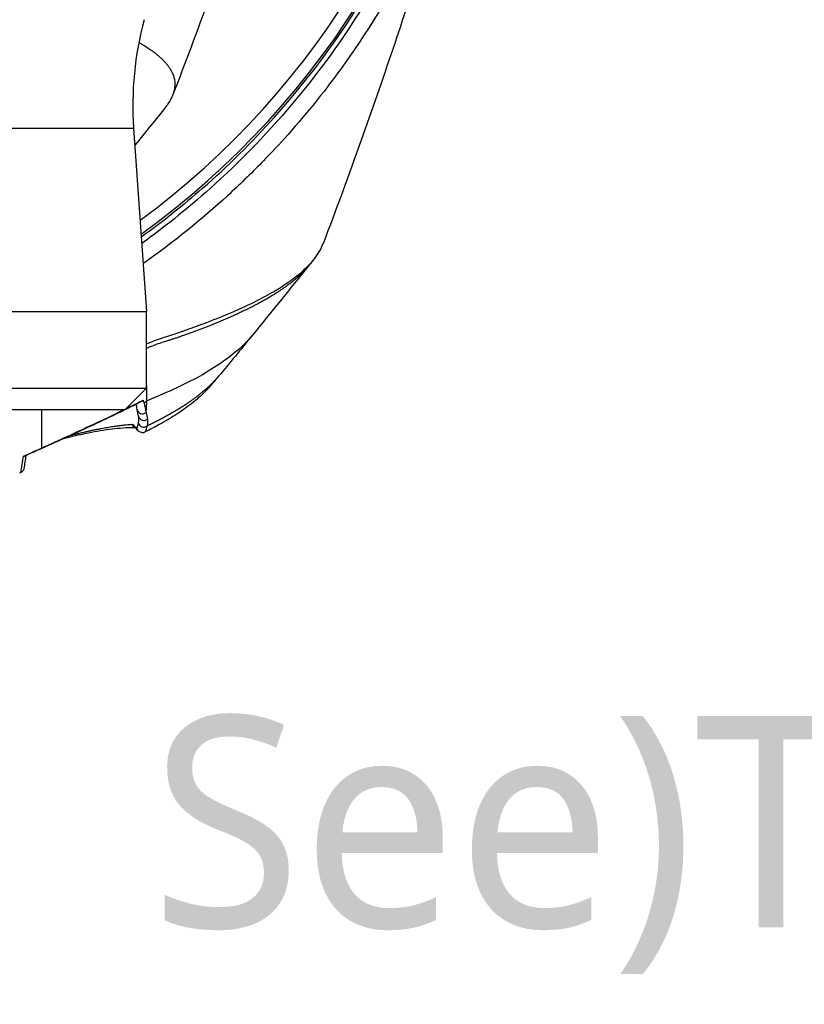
# Model space of a CAD drawing. Header units: millimetres. Extents: x 0 to 4378, y 0 to 2376.
# Tile 85 of 236: x 804 to 875, y 1866 to 1956. Entities that reach past the tile are written whole.
import ezdxf

# ---------------------------------------------------------------- set-up
doc = ezdxf.new("R2010")
doc.units = ezdxf.units.MM
doc.header["$LTSCALE"] = 0.2
doc.styles.add('Rainbow-5.0 Style', font='malgunsl.ttf')

# ---------------------------------------------------------------- blocks, each defined once
blk = doc.blocks.new('A$Cb836f6ea')
for p, q in [((46.242, -233.012), (46.242, -233.012)), ((10.826, -239.456), (43.834, -239.456)), ((43.834, -239.456), (45, -256.134)), ((49.125, -248.416), (49.125, -248.416)), ((47.33, -249.84), (47.33, -249.84)), ((45.575, -251.151), (45.575, -251.151)), ((-45, -256.134), (45, -256.134)), ((45, -263.114), (45, -256.134)), ((54.614, -258.305), (54.613, -258.306)), ((-45, -263.114), (45, -263.114)), ((43.064, -265.05), (45, -263.114)), ((45.028, -264.046), (45.028, -264.046)), ((45.029, -264.028), (45.029, -264.028)), ((45.036, -263.746), (45.036, -263.746)), ((44.064, -264.514), (44.063, -264.513)), ((-43.064, -265.05), (43.064, -265.05)), ((35.481, -268.542), (35.481, -265.05)), ((35.481, -268.326), (35.481, -268.326)), ((34.043, -269.176), (34.043, -269.177))]:
    blk.add_line(p, q)
for centre, radius, start, end in [((0, -187.5), 76, 305.84798, 39.07552), ((0, -187.5), 74.928, 306.35851, 38.0549), ((73.761, -237.364), 30, 165, 184)]:
    blk.add_arc(centre, radius, start, end)
for centre, major_axis, ratio, start_param, end_param in [((-37.208, -159.752), (97.902, -73.775), 0.787294, 6.21684, 6.375524), ((-40.722, -148.366), (95.326, -92.283), 0.756233, 6.221293, 6.312796), ((-20.581, -207.291), (65.61, -60.228), 0.10638, 0.225742, 0.23392), ((30.902, -244.856), (17.964, -16.183), 0.875284, 6.03291, 6.045125), ((44.649, -264.945), (0.492, 0.086), 0.9697, 3.15269, 3.152875), ((44.649, -264.945), (0.492, 0.086), 0.9697, 3.152875, 5.217267), ((44.768, -265.547), (-0.49, -0.101), 0.97567, 6.283184, 8.336182), ((-55.779, -275.941), (100.197, 8.606), 0.088053, 0.068776, 0.110016), ((44.74, -266.159), (0.488, -0.109), 0.960326, 3.569201, 5.604723), ((35.001, -267.705), (0.408, -0.913), 0.344075, 6.282918, 6.568945)]:
    blk.add_ellipse(centre, major_axis=major_axis, ratio=ratio, start_param=start_param, end_param=end_param)
for points, knots in [([(75.848, -192.306), (75.873, -192.46), (75.899, -192.623), (75.924, -192.794), (76.019, -193.425), (76.114, -194.173), (76.189, -195.038), (76.305, -196.388), (76.318, -197.38), (76.318, -198.01), (76.318, -198.656), (76.304, -199.644), (76.189, -200.97), (76.109, -201.888), (76.01, -202.63), (75.925, -203.197), (75.881, -203.484), (75.842, -203.726), (75.809, -203.923), (75.705, -204.543), (75.585, -205.164), (75.453, -205.785), (75.376, -206.146), (75.295, -206.507), (75.211, -206.868), (75.035, -207.621), (74.908, -208.108), (74.849, -208.333), (74.724, -208.812), (74.591, -209.298), (74.451, -209.792), (74.319, -210.255), (74.183, -210.718), (74.042, -211.18), (73.593, -212.654), (73.098, -214.123), (72.557, -215.584), (71.846, -217.501), (71.056, -219.404), (70.182, -221.287), (68.435, -225.055), (66.352, -228.747), (63.908, -232.319), (63.365, -233.113), (62.79, -233.921), (62.179, -234.743), (61.491, -235.669), (60.758, -236.613), (59.975, -237.57), (57.92, -240.082), (56.336, -241.719), (55.486, -242.59), (54.487, -243.614), (53.45, -244.619), (52.374, -245.604), (50.023, -247.756), (47.487, -249.81), (44.762, -251.733), (44.74, -251.748), (44.718, -251.764), (44.696, -251.78)], [-0.5296995, -0.5296995, -0.5296995, -0.5296995, -0.5266987, -0.5266987, -0.5266987, -0.515625, -0.515625, -0.515625, -0.5, -0.5, -0.5, -0.484375, -0.484375, -0.484375, -0.4739987, -0.4739987, -0.4739987, -0.46875, -0.46875, -0.46875, -0.4588678, -0.4588678, -0.4588678, -0.453125, -0.453125, -0.453125, -0.4453125, -0.4453125, -0.4453125, -0.4375, -0.4375, -0.4375, -0.4300483, -0.4300483, -0.4300483, -0.40625, -0.40625, -0.40625, -0.375, -0.375, -0.375, -0.3125, -0.3125, -0.3125, -0.2978036, -0.2978036, -0.2978036, -0.28125, -0.28125, -0.28125, -0.25, -0.25, -0.25, -0.2303717, -0.2303717, -0.2303717, -0.1875, -0.1875, -0.1875, -0.1873204, -0.1873204, -0.1873204, -0.1873204]), ([(58.253, -204.272), (58.252, -204.276), (58.251, -204.281), (58.246, -204.299), (58.242, -204.313), (58.226, -204.367), (58.215, -204.407), (58.168, -204.569), (58.134, -204.691), (57.994, -205.176), (57.889, -205.54), (57.467, -206.993), (57.145, -208.08), (55.839, -212.413), (54.818, -215.631), (51.765, -224.804), (49.635, -230.682), (47.393, -236.44)], [0, 0, 0, 0, 0.001443, 0.001443, 0.005773, 0.005773, 0.018764, 0.018764, 0.057734, 0.057734, 0.174647, 0.174647, 0.525396, 0.525396, 1.5779, 1.5779, 3.556094, 3.556094, 3.556094, 3.556094]), ([(74.225, -205.373), (74.163, -205.638), (74.101, -205.902), (73.953, -206.508), (73.867, -206.849), (73.665, -207.632), (73.547, -208.073), (73.182, -209.389), (72.922, -210.266), (72.06, -212.988), (71.399, -214.828), (69.231, -220.202), (67.508, -223.7), (61.797, -233.297), (57.068, -239.243), (49.085, -246.493), (46.858, -248.293), (44.568, -249.944)], [-10.794601, -10.794601, -10.794601, -10.794601, -10.700272, -10.700272, -10.578462, -10.578462, -10.421195, -10.421195, -10.108787, -10.108787, -9.443961, -9.443961, -8.149298, -8.149298, -5.793129, -5.793129, -4.926139, -4.926139, -4.926139, -4.926139]), ([(74.221, -210.585), (72.973, -214.799), (71.56, -219.45), (68.351, -229.514), (66.489, -235.059), (63.405, -243.711), (62.247, -246.858), (61.06, -249.974)], [0, 0, 0, 0, 1.472101, 1.472101, 3.27492, 3.27492, 4.313544, 4.313544, 4.313544, 4.313544]), ([(44.308, -231.659), (44.358, -231.687), (44.408, -231.716), (44.456, -231.744), (44.686, -231.879), (44.903, -232.014), (45.109, -232.15), (45.212, -232.218), (45.312, -232.286), (45.41, -232.355), (45.507, -232.423), (45.602, -232.492), (45.693, -232.561), (45.739, -232.595), (45.783, -232.63), (45.828, -232.665), (45.872, -232.699), (45.915, -232.734), (45.958, -232.768), (46.041, -232.836), (46.12, -232.903), (46.197, -232.971), (46.199, -232.973), (46.201, -232.975), (46.203, -232.977), (46.282, -233.047), (46.357, -233.117), (46.429, -233.187), (46.501, -233.257), (46.57, -233.327), (46.635, -233.397), (46.668, -233.432), (46.7, -233.467), (46.73, -233.502), (46.761, -233.538), (46.791, -233.573), (46.82, -233.608), (46.878, -233.679), (46.934, -233.749), (46.986, -233.82), (47.016, -233.861), (47.046, -233.903), (47.074, -233.945), (47.074, -233.946), (47.075, -233.946), (47.076, -233.947), (47.084, -233.96), (47.103, -233.989), (47.131, -234.032), (47.152, -234.065), (47.178, -234.107), (47.207, -234.157), (47.222, -234.184), (47.239, -234.214), (47.256, -234.246), (47.274, -234.279), (47.292, -234.315), (47.311, -234.353), (47.324, -234.38), (47.337, -234.407), (47.35, -234.437), (47.354, -234.445), (47.357, -234.452), (47.361, -234.46), (47.397, -234.542), (47.424, -234.614), (47.445, -234.675), (47.497, -234.825), (47.514, -234.91), (47.519, -234.931), (47.532, -234.989), (47.543, -235.047), (47.552, -235.105), (47.563, -235.177), (47.57, -235.249), (47.575, -235.32), (47.576, -235.352), (47.578, -235.384), (47.578, -235.416), (47.579, -235.456), (47.579, -235.496), (47.578, -235.535), (47.577, -235.581), (47.574, -235.627), (47.571, -235.672), (47.564, -235.754), (47.555, -235.995), (47.41, -236.396), (47.407, -236.403), (47.405, -236.41), (47.402, -236.417), (47.298, -236.696), (47.15, -236.975), (46.959, -237.252), (46.891, -237.351), (46.817, -237.449), (46.738, -237.548)], [0.5251353, 0.5251353, 0.5251353, 0.5251353, 0.528903, 0.528903, 0.528903, 0.5465624, 0.5465624, 0.5465624, 0.555392, 0.555392, 0.555392, 0.5642217, 0.5642217, 0.5642217, 0.5686366, 0.5686366, 0.5686366, 0.5730514, 0.5730514, 0.5730514, 0.5816327, 0.5816327, 0.5816327, 0.5818813, 0.5818813, 0.5818813, 0.5907202, 0.5907202, 0.5907202, 0.5995591, 0.5995591, 0.5995591, 0.6039786, 0.6039786, 0.6039786, 0.6083981, 0.6083981, 0.6083981, 0.6172371, 0.6172371, 0.6172371, 0.622449, 0.622449, 0.622449, 0.6229413, 0.6229413, 0.6229413, 0.6298917, 0.6298917, 0.6298917, 0.6351416, 0.6351416, 0.6351416, 0.6379546, 0.6379546, 0.6379546, 0.6408496, 0.6408496, 0.6408496, 0.6428571, 0.6428571, 0.6428571, 0.6433986, 0.6433986, 0.6433986, 0.6491487, 0.6491487, 0.6491487, 0.6632653, 0.6632653, 0.6632653, 0.6704637, 0.6704637, 0.6704637, 0.6793393, 0.6793393, 0.6793393, 0.6833065, 0.6833065, 0.6833065, 0.6882149, 0.6882149, 0.6882149, 0.6938776, 0.6938776, 0.6938776, 0.7239727, 0.7239727, 0.7239727, 0.7244898, 0.7244898, 0.7244898, 0.7589042, 0.7589042, 0.7589042, 0.771177, 0.771177, 0.771177, 0.771177]), ([(45, -259.065), (45.423, -258.885), (45.713, -258.781), (45.902, -258.714), (46.21, -258.606), (46.394, -258.548), (46.471, -258.523), (46.657, -258.461), (46.874, -258.391), (47.121, -258.31), (47.513, -258.182), (47.753, -258.1), (47.852, -258.067), (47.904, -258.049), (47.956, -258.032), (48.007, -258.014), (48.088, -257.986), (48.169, -257.959), (48.249, -257.932), (48.3, -257.914), (48.44, -257.866), (48.665, -257.787), (48.905, -257.703), (49.201, -257.598), (49.548, -257.471), (49.869, -257.354), (50.184, -257.237), (50.493, -257.119), (50.652, -257.059), (50.894, -256.967), (51.215, -256.84), (51.565, -256.702), (52.008, -256.525), (52.526, -256.306), (53.731, -255.796), (54.395, -255.467), (54.668, -255.333), (55.305, -255.019), (55.903, -254.702), (56.458, -254.379), (56.572, -254.313), (56.684, -254.247), (56.795, -254.18), (57.133, -253.976), (57.749, -253.603), (58.475, -253.051), (59.022, -252.635), (59.494, -252.215), (59.884, -251.79), (59.891, -251.782), (59.899, -251.774), (59.906, -251.766), (60.222, -251.42), (60.589, -250.963), (60.875, -250.393), (60.95, -250.243), (61.011, -250.104), (61.061, -249.974)], [0.0318488, 0.0318488, 0.0318488, 0.0318488, 0.0714286, 0.0714286, 0.0714286, 0.0892857, 0.0892857, 0.0892857, 0.1071429, 0.1071429, 0.1071429, 0.125, 0.125, 0.125, 0.1284736, 0.1284736, 0.1284736, 0.1339286, 0.1339286, 0.1339286, 0.1428571, 0.1428571, 0.1428571, 0.1607143, 0.1607143, 0.1607143, 0.1785714, 0.1785714, 0.1785714, 0.1956232, 0.1956232, 0.1956232, 0.2142857, 0.2142857, 0.2142857, 0.25, 0.25, 0.25, 0.2796252, 0.2796252, 0.2796252, 0.2857143, 0.2857143, 0.2857143, 0.3163265, 0.3163265, 0.3163265, 0.3469388, 0.3469388, 0.3469388, 0.3476324, 0.3476324, 0.3476324, 0.377551, 0.377551, 0.377551, 0.3832108, 0.3832108, 0.3832108, 0.3832108]), ([(54.613, -258.306), (54.328, -258.657), (53.999, -259.006), (53.627, -259.352), (52.701, -260.213), (51.516, -261.055), (50.083, -261.877), (49.367, -262.287), (48.599, -262.67), (47.754, -263.076), (46.908, -263.483), (46.069, -263.797), (45.019, -264.291)], [0.8026464, 0.8026464, 0.8026464, 0.8026464, 0.8356317, 0.8356317, 0.8356317, 0.917816, 0.917816, 0.917816, 0.9589081, 0.9589081, 0.9589081, 0.9999997, 0.9999997, 0.9999997, 0.9999997]), ([(51.555, -262.019), (51.48, -262.109), (51.404, -262.199), (51.289, -262.334), (51.25, -262.38), (51.192, -262.448), (51.173, -262.471), (51.144, -262.505), (51.135, -262.516), (51.12, -262.532), (51.116, -262.538), (51.108, -262.546), (51.106, -262.549), (51.102, -262.553), (51.101, -262.555), (51.097, -262.56), (51.094, -262.563), (51.089, -262.569), (51.087, -262.571), (51.005, -262.667), (50.901, -262.789), (50.805, -262.899)], [0.0010439, 0.0010439, 0.0010439, 0.0010439, 0.0386531, 0.0386531, 0.0578753, 0.0578753, 0.0673959, 0.0673959, 0.0720899, 0.0720899, 0.074402, 0.074402, 0.0755529, 0.0755529, 0.07614, 0.07614, 0.0775372, 0.0775372, 0.0786044, 0.0786044, 0.1230612, 0.1230612, 0.1230612, 0.1230612]), ([(50.804, -262.899), (50.713, -263.005), (50.618, -263.111), (50.519, -263.216), (50.509, -263.227), (50.323, -263.441), (49.875, -263.849), (49.754, -263.959), (49.613, -264.084), (49.448, -264.222), (49.199, -264.43), (48.96, -264.617), (48.74, -264.781), (48.523, -264.943), (48.323, -265.084), (48.148, -265.204), (48.131, -265.215), (48.115, -265.227), (48.098, -265.238), (47.876, -265.389), (47.646, -265.54), (47.407, -265.689), (47.254, -265.784), (47.098, -265.88), (46.939, -265.974), (46.69, -266.122), (46.434, -266.268), (46.169, -266.414), (45.756, -266.641), (45.324, -266.865), (44.873, -267.085)], [0.8614532, 0.8614532, 0.8614532, 0.8614532, 0.8714286, 0.8714286, 0.8714286, 0.8967356, 0.8967356, 0.8967356, 0.9035714, 0.9035714, 0.9035714, 0.9197537, 0.9197537, 0.9197537, 0.9357143, 0.9357143, 0.9357143, 0.9368359, 0.9368359, 0.9368359, 0.9518576, 0.9518576, 0.9518576, 0.9614874, 0.9614874, 0.9614874, 0.9765098, 0.9765098, 0.9765098, 1, 1, 1, 1]), ([(45.019, -264.291), (45.027, -264.112), (45.032, -263.931), (45.034, -263.746), (45.035, -263.644), (45.035, -263.54), (45.034, -263.454), (45.034, -263.369), (45.032, -263.301), (45.031, -263.225), (45.03, -263.187), (45.029, -263.147), (45.028, -263.108), (45.026, -263.069), (45.025, -263.031), (45.024, -262.992), (45.022, -262.954), (45.021, -262.915), (45.019, -262.876), (45.017, -262.818), (45.014, -262.76), (45.011, -262.701), (45.008, -262.643), (45.004, -262.585), (45.001, -262.526), (45, -262.523), (45, -262.521), (45, -262.518)], [0, 0, 0, 0, 0.0964194, 0.0964194, 0.0964194, 0.1498066, 0.1498066, 0.1498066, 0.2031938, 0.2031938, 0.2031938, 0.2298874, 0.2298874, 0.2298874, 0.256581, 0.256581, 0.256581, 0.2832746, 0.2832746, 0.2832746, 0.3232355, 0.3232355, 0.3232355, 0.3631964, 0.3631964, 0.3631964, 0.3650586, 0.3650586, 0.3650586, 0.3650586]), ([(44.552, -264.321), (43.219, -265.006), (41.693, -265.732), (38.616, -267.17), (37.037, -267.893), (35.409, -268.618)], [0, 0, 0, 0, 0.57358, 0.57358, 1.142859, 1.142859, 1.142859, 1.142859]), ([(44.698, -264.188), (44.699, -264.191), (44.699, -264.192), (44.699, -264.195), (44.698, -264.197), (44.697, -264.203), (44.694, -264.208), (44.677, -264.233), (44.644, -264.263), (44.587, -264.301), (44.57, -264.311), (44.552, -264.321)], [-0.06521212, -0.06521212, -0.06521212, -0.06521212, -0.06307352, -0.06307352, -0.05996648, -0.05996648, -0.05346033, -0.05346033, -0.02742539, -0.02742539, -0.01763888, -0.01763888, -0.01763888, -0.01763888]), ([(35.481, -268.542), (35.939, -268.336), (36.415, -268.12), (36.883, -267.907), (37.316, -267.71), (37.777, -267.499), (38.26, -267.277), (39.042, -266.917), (39.957, -266.494), (40.944, -266.027), (41.63, -265.702), (42.284, -265.388), (42.881, -265.097), (42.913, -265.081), (42.945, -265.066), (42.977, -265.05)], [0, 0, 0, 0, 0.1428571, 0.1428571, 0.1428571, 0.2857143, 0.2857143, 0.2857143, 0.5714286, 0.5714286, 0.5714286, 0.7857143, 0.7857143, 0.7857143, 0.797433, 0.797433, 0.797433, 0.797433]), ([(43.978, -266.71), (43.689, -266.694), (43.297, -266.701), (42.263, -266.779), (41.568, -266.862), (40.451, -267.047), (40.098, -267.111), (39.124, -267.305), (38.464, -267.453), (37.665, -267.659), (37.507, -267.701), (37.351, -267.744)], [0.0330753, 0.0330753, 0.0330753, 0.0330753, 0.2713908, 0.2713908, 0.5512846, 0.5512846, 0.6705056, 0.6705056, 0.869136, 0.869136, 0.9180749, 0.9180749, 0.9180749, 0.9180749]), ([(43.729, -266.418), (43.648, -266.42), (43.471, -266.428), (43.159, -266.452), (42.802, -266.49), (42.466, -266.533), (42.175, -266.575), (41.944, -266.61), (41.701, -266.649), (41.446, -266.692), (41.18, -266.739), (40.904, -266.789), (40.666, -266.835), (40.471, -266.873), (40.322, -266.903), (40.178, -266.933), (40.046, -266.96), (39.921, -266.987), (39.792, -267.015), (39.644, -267.047), (39.478, -267.084), (39.294, -267.127), (39.039, -267.186), (38.731, -267.26), (38.433, -267.334), (38.207, -267.392), (38.085, -267.424), (38.019, -267.441), (38.009, -267.444)], [0, 0, 0, 0, 0.0708274, 0.1416223, 0.2122982, 0.2828261, 0.3180523, 0.3534671, 0.3891763, 0.4248921, 0.4605231, 0.4960045, 0.5313558, 0.5489946, 0.5666147, 0.5842229, 0.5993855, 0.6121587, 0.6267552, 0.6431809, 0.6614133, 0.6814381, 0.7032414, 0.7434535, 0.7788733, 0.7963913, 0.8137835, 0.8168616, 0.8168616, 0.8168616, 0.8168616]), ([(44.616, -267.138), (44.517, -267.139), (44.402, -267.104), (44.309, -267.028), (44.273, -266.999), (44.233, -266.958), (44.198, -266.903), (44.142, -266.816), (44.133, -266.761), (44.129, -266.749)], [0.0000155, 0.0000155, 0.0000155, 0.0000155, 0.5, 0.5, 0.5, 0.75, 0.75, 0.75, 1, 1, 1, 1]), ([(45.054, -266.538), (45.052, -266.55), (45.049, -266.563), (45.046, -266.575), (45.024, -266.664), (44.997, -266.756), (44.964, -266.851), (44.963, -266.853), (44.962, -266.856), (44.962, -266.858), (44.959, -266.865), (44.957, -266.872), (44.954, -266.879), (44.953, -266.883), (44.952, -266.886), (44.95, -266.889), (44.927, -266.954), (44.902, -267.019), (44.873, -267.085)], [0, 0, 0, 0, 0.07278, 0.07278, 0.07278, 0.586627, 0.586627, 0.586627, 0.599744, 0.599744, 0.599744, 0.63799, 0.63799, 0.63799, 0.655952, 0.655952, 0.655952, 1, 1, 1, 1]), ([(44.616, -267.138), (44.643, -267.138), (44.67, -267.136), (44.72, -267.131), (44.744, -267.127), (44.808, -267.112), (44.844, -267.1), (44.873, -267.085)], [0.00000348, 0.00000348, 0.00000348, 0.00000348, 0.0085188, 0.0085188, 0.01696947, 0.01696947, 0.0337675, 0.0337675, 0.0337675, 0.0337675]), ([(33.81, -269.278), (33.828, -269.27), (34.111, -269.148), (34.652, -268.91), (34.986, -268.763), (35.261, -268.64), (35.481, -268.542)], [-0.9999928, -0.9999928, -0.9999928, -0.9999928, -0.5, -0.5, -0.5, 0, 0, 0, 0]), ([(33.81, -269.278), (33.81, -269.278), (33.812, -269.278), (33.823, -269.279), (33.843, -269.28), (33.885, -269.277), (33.902, -269.274), (33.93, -269.267), (33.941, -269.264), (33.951, -269.259)], [-0.00015855, -0.00015855, -0.00015855, -0.00015855, 0, 0, 0.00750952, 0.00750952, 0.01317093, 0.01317093, 0.01733096, 0.01733096, 0.01733096, 0.01733096]), ([(33.578, -270.778), (33.561, -270.786), (33.544, -270.793), (33.509, -270.806), (33.491, -270.811), (33.475, -270.816)], [0.00000099, 0.00000099, 0.00000099, 0.00000099, 0.00577902, 0.00577902, 0.01216888, 0.01216888, 0.01216888, 0.01216888]), ([(33.86, -270.399), (33.857, -270.424), (33.851, -270.448), (33.83, -270.517), (33.81, -270.56), (33.759, -270.638), (33.728, -270.674), (33.658, -270.734), (33.619, -270.759), (33.578, -270.778)], [0.00577098, 0.00577098, 0.00577098, 0.00577098, 0.01344781, 0.01344781, 0.02760524, 0.02760524, 0.04173847, 0.04173847, 0.0554912, 0.0554912, 0.0554912, 0.0554912])]:
    blk.add_open_spline(points, degree=3, knots=knots)
for points in [[(46.738, -237.548), (45.855, -238.646), (44.895, -239.84), (43.943, -241.02)], [(50.105, -244.931), (48.346, -246.474), (46.487, -247.96), (44.528, -249.377)], [(59.742, -251.98), (58.035, -254.09), (56.311, -256.216), (54.614, -258.305)], [(60.001, -251.66), (59.915, -251.766), (59.829, -251.873), (59.742, -251.98)], [(54.613, -258.306), (53.588, -259.569), (52.589, -260.795), (51.555, -262.019)], [(43.147, -264.967), (43.656, -264.718), (44.19, -264.453), (44.698, -264.188)], [(44.158, -265.037), (44.13, -264.885), (44.101, -264.727), (44.073, -264.565)], [(44.31, -264.388), (44.311, -264.387), (44.312, -264.387), (44.313, -264.387)], [(44.726, -264.261), (44.717, -264.237), (44.708, -264.214), (44.698, -264.188)], [(44.798, -264.429), (44.844, -264.703), (44.893, -264.97), (44.943, -265.219)], [(45.019, -264.291), (45.004, -264.604), (44.979, -264.913), (44.943, -265.219)], [(44.278, -265.648), (44.238, -265.455), (44.198, -265.251), (44.158, -265.037)], [(44.286, -265.712), (44.299, -265.879), (44.286, -266.062), (44.253, -266.253)], [(44.286, -265.712), (44.285, -265.688), (44.282, -265.666), (44.278, -265.648)], [(44.943, -265.219), (44.95, -265.253), (44.956, -265.287), (44.962, -265.32)], [(44.962, -265.32), (45.002, -265.532), (45.042, -265.734), (45.082, -265.924)], [(43.888, -266.642), (43.857, -266.62), (43.774, -266.556), (43.729, -266.418)], [(44.238, -266.958), (44.157, -266.861), (44.041, -266.753), (43.889, -266.642)], [(44.253, -266.253), (44.225, -266.412), (44.184, -266.578), (44.129, -266.749)], [(45.082, -265.924), (45.118, -266.102), (45.105, -266.311), (45.054, -266.538)], [(37.756, -267.511), (37.751, -267.512), (37.747, -267.513), (37.743, -267.514)], [(37.079, -267.82), (37.075, -267.821), (37.071, -267.822), (37.067, -267.823)], [(33.578, -270.778), (33.655, -270.287), (33.733, -269.787), (33.81, -269.278)], [(34.036, -269.222), (33.978, -269.62), (33.919, -270.012), (33.86, -270.399)], [(35.409, -268.618), (34.93, -268.832), (34.444, -269.046), (33.951, -269.259)], [(34.04, -269.178), (34.04, -269.178), (34.04, -269.178), (34.041, -269.177)]]:
    blk.add_open_spline(points, degree=3)
for points, weights, knots in [([(59.742, -251.98), (59.021, -252.87), (57.963, -253.734), (55.195, -255.46), (53.472, -256.308), (50.482, -257.542), (49.432, -257.925), (47.246, -258.729), (46.273, -258.935), (45, -259.488)], [0.999996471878, 0.999996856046, 0.999997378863, 0.999998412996, 0.999998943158, 0.999999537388, 0.999999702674, 0.999999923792, 0.99999998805, 0.999999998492], [0.7577839, 0.7577839, 0.7577839, 0.7577839, 0.8366594, 0.8366594, 0.9183297, 0.9183297, 0.9591649, 0.9591649, 0.9964246, 0.9964246, 0.9964246, 0.9964246]), ([(51.555, -262.019), (50.861, -262.842), (49.939, -263.651), (48.215, -264.831), (47.583, -265.215), (46.316, -265.919), (45.711, -266.223), (45.054, -266.538)], [0.99999726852, 0.999997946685, 0.999998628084, 0.999999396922, 0.999999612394, 0.999999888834, 0.999999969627, 0.999999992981], [0.8375802, 0.8375802, 0.8375802, 0.8375802, 0.9183297, 0.9183297, 0.9591649, 0.9591649, 0.9932226, 0.9932226, 0.9932226, 0.9932226])]:
    blk.add_rational_spline(points, weights, degree=3, knots=knots)

msp = doc.modelspace()

# ---------------------------------------------------------------- block references
msp.add_blockref('A$Cb836f6ea', (770.134, 2185.26))

# ---------------------------------------------------------------- texts
at = {"color": 7, "insert": (815.514, 1866.689), "char_height": 19.2, "attachment_point": 7, "style": 'Rainbow-5.0 Style'}
msp.add_mtext('See)Tool-flange set-up dwg.', dxfattribs=at)

doc.saveas('drawing.dxf')
